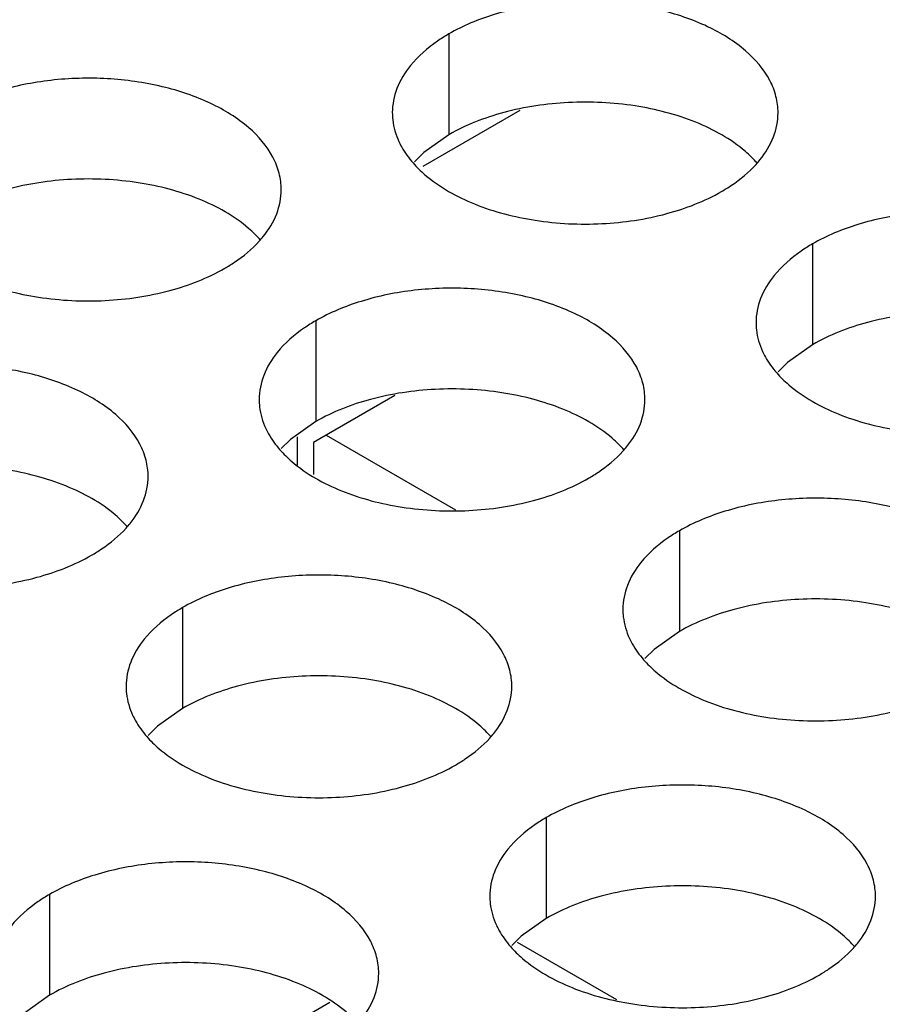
# Model space of a CAD drawing. Header units: inches. Extents: x 0 to 34, y 0 to 22.
# Tile 125 of 164: x 17.076 to 17.188, y 19.725 to 19.853. Entities that reach past the tile are written whole.
import ezdxf

# ---------------------------------------------------------------- set-up
doc = ezdxf.new("R2010")
doc.units = ezdxf.units.IN
doc.header["$LTSCALE"] = 1.87
doc.header["$MEASUREMENT"] = 0
doc.layers.get('0').update_dxf_attribs({"linetype": 'CONTINUOUS'})
doc.layers.add('02___PRT_ALL_AXES', color=7, linetype='CONTINUOUS')

msp = doc.modelspace()

# ---------------------------------------------------------------- linework, layer by layer
at = {"color": 7, "linetype": 'CONTINUOUS'}
for p, q in [((17.1287293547, 19.8336011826), (17.1413005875, 19.8408596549)), ((17.1124215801, 19.7948045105), (17.1124215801, 19.798513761)), ((17.1161693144, 19.7987058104), (17.1329140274, 19.7890376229)), ((17.1409328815, 19.7329811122), (17.1538049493, 19.7255489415)), ((17.098386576, 19.7146767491), (17.1166482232, 19.7252207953))]:
    msp.add_line(p, q, dxfattribs=at)
at = {"color": 3, "linetype": 'CONTINUOUS'}
for p, q in [((17.1250516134, 19.8038343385), (17.1145193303, 19.7977531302)), ((17.1145193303, 19.7977531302), (17.1145193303, 19.7935932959))]:
    msp.add_line(p, q, dxfattribs=at)
at = {"layer": '02___PRT_ALL_AXES', "color": 7, "linetype": 'CONTINUOUS'}
for p, q in [((17.1320519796, 19.8507172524), (17.1320519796, 19.837653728)), ((17.1320519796, 19.837653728), (17.128797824, 19.8353372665)), ((17.128797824, 19.8353372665), (17.1275864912, 19.8341466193)), ((17.1791924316, 19.8234989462), (17.1791924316, 19.8104354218)), ((17.1147973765, 19.8135363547), (17.1147973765, 19.8004728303)), ((17.1791924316, 19.8104354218), (17.1759382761, 19.8081189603)), ((17.1759382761, 19.8081189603), (17.1747269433, 19.806928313)), ((17.1147973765, 19.8004728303), (17.111543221, 19.7981563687)), ((17.111543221, 19.7981563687), (17.1103318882, 19.7969657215)), ((17.1619378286, 19.7863180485), (17.1619378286, 19.773254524)), ((17.0975427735, 19.7763554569), (17.0975427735, 19.7632919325)), ((17.1619378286, 19.773254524), (17.1586836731, 19.7709380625)), ((17.1586836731, 19.7709380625), (17.1574723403, 19.7697474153)), ((17.0975427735, 19.7632919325), (17.094288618, 19.760975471)), ((17.094288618, 19.760975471), (17.0930772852, 19.7597848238)), ((17.1446832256, 19.7491371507), (17.1446832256, 19.7360736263)), ((17.0802881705, 19.7391745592), (17.0802881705, 19.7261110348)), ((17.1446832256, 19.7360736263), (17.1414290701, 19.7337571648)), ((17.1414290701, 19.7337571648), (17.1402177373, 19.7325665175)), ((17.0802881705, 19.7261110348), (17.077034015, 19.7237945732))]:
    msp.add_line(p, q, dxfattribs=at)
at = {"layer": '02___PRT_ALL_AXES', "color": 3, "linetype": 'CONTINUOUS'}
for centre, start, end in [((17.1617887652, 19.842987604), 317.696268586, 321.0162667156), ((17.0973937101, 19.8330250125), 317.6962685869, 321.0162667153), ((17.1445341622, 19.8058067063), 317.696268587, 321.0162667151), ((17.0801391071, 19.7958441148), 317.696268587, 321.016266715), ((17.1272795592, 19.7686258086), 317.6962685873, 321.016266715), ((17.1744200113, 19.7414075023), 317.6962685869, 321.0162667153)]:
    msp.add_arc(centre, 0.0136346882, start, end, dxfattribs=at)
for points, knots in [([(17.1747287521, 19.8405007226), (17.1747290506, 19.8412126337), (17.1745406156, 19.8426718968), (17.1733897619, 19.8455828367), (17.1704657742, 19.8489440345), (17.1654451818, 19.8519934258), (17.1591775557, 19.8540932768), (17.15215077, 19.8550791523), (17.1449248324, 19.8548824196), (17.1380944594, 19.8535141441), (17.1339025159, 19.851785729), (17.1320519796, 19.8507172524)], [0, 0, 0, 0, 0.0428834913, 0.0875237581, 0.1869142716, 0.3042190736, 0.4379395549, 0.5823561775, 0.7295584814, 0.8712822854, 1, 1, 1, 1]), ([(17.1320519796, 19.8507172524), (17.131550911, 19.8504279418), (17.1297251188, 19.8492802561), (17.1280649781, 19.8478388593), (17.1270719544, 19.8466107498)], [0, 0, 0, 0, 0.2681225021, 1, 1, 1, 1]), ([(17.1270719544, 19.8466107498), (17.1263492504, 19.8457169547), (17.1251737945, 19.8438008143), (17.1247309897, 19.8415781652), (17.1247305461, 19.8405200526)], [0, 0, 0, 0, 0.520681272, 1, 1, 1, 1]), ([(17.110333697, 19.830538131), (17.1103339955, 19.8312500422), (17.1101455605, 19.8327093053), (17.1089947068, 19.8356202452), (17.1060707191, 19.838981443), (17.1010501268, 19.8420308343), (17.0947825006, 19.8441306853), (17.0877557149, 19.8451165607), (17.0805297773, 19.8449198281), (17.0736994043, 19.8435515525), (17.0695074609, 19.8418231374), (17.0676569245, 19.8407546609)], [0, 0, 0, 0, 0.0428834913, 0.0875237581, 0.1869142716, 0.3042190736, 0.4379395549, 0.5823561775, 0.7295584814, 0.8712822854, 1, 1, 1, 1]), ([(17.1247305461, 19.8405200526), (17.1247304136, 19.8402040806), (17.1248021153, 19.8389181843), (17.1251731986, 19.8376545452), (17.1255815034, 19.8367744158)], [0, 0, 0, 0, 0.2456633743, 1, 1, 1, 1]), ([(17.1723873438, 19.8344100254), (17.1731100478, 19.8353038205), (17.1742855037, 19.8372199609), (17.1747283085, 19.83944261), (17.1747287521, 19.8405007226)], [0, 0, 0, 0, 0.520681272, 1, 1, 1, 1]), ([(17.1255815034, 19.8367744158), (17.1256937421, 19.8365324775), (17.1262009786, 19.8355449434), (17.1268595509, 19.8346384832), (17.1274141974, 19.8340040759)], [0, 0, 0, 0, 0.2404086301, 1, 1, 1, 1]), ([(17.1274141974, 19.8340040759), (17.1278927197, 19.8334567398), (17.1301974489, 19.8312038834), (17.1330859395, 19.8296178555), (17.1353902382, 19.8286861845)], [0, 0, 0, 0, 0.2263074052, 1, 1, 1, 1]), ([(17.1674073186, 19.8303035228), (17.1678431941, 19.8305551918), (17.1694533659, 19.8315564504), (17.170935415, 19.8327796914), (17.1718728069, 19.8338106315)], [0, 0, 0, 0, 0.2653620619, 1, 1, 1, 1]), ([(17.1079922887, 19.8244474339), (17.1087149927, 19.825341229), (17.1098904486, 19.8272573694), (17.1103332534, 19.8294800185), (17.110333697, 19.830538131)], [0, 0, 0, 0, 0.520681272, 1, 1, 1, 1]), ([(17.1353902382, 19.8286861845), (17.1379085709, 19.8276679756), (17.1433911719, 19.8262568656), (17.1518641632, 19.8258478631), (17.1600981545, 19.8270669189), (17.1651927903, 19.8290248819), (17.1674073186, 19.8303035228)], [0, 0, 0, 0, 0.2471885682, 0.5098846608, 0.7673009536, 1, 1, 1, 1]), ([(17.2218692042, 19.8132824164), (17.2218695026, 19.8139943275), (17.2216810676, 19.8154535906), (17.220530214, 19.8183645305), (17.2176062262, 19.8217257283), (17.2125856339, 19.8247751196), (17.2063180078, 19.8268749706), (17.1992912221, 19.8278608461), (17.1920652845, 19.8276641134), (17.1852349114, 19.8262958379), (17.181042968, 19.8245674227), (17.1791924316, 19.8234989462)], [0, 0, 0, 0, 0.0428834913, 0.0875237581, 0.1869142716, 0.3042190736, 0.4379395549, 0.5823561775, 0.7295584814, 0.8712822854, 1, 1, 1, 1]), ([(17.1030122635, 19.8203409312), (17.103448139, 19.8205926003), (17.1050583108, 19.8215938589), (17.1065403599, 19.8228170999), (17.1074777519, 19.82384804)], [0, 0, 0, 0, 0.2653620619, 1, 1, 1, 1]), ([(17.1791924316, 19.8234989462), (17.1786913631, 19.8232096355), (17.1768655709, 19.8220619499), (17.1752054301, 19.8206205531), (17.1742124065, 19.8193924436)], [0, 0, 0, 0, 0.2681225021, 1, 1, 1, 1]), ([(17.0709951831, 19.818723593), (17.0735135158, 19.817705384), (17.0789961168, 19.8162942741), (17.0874691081, 19.8158852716), (17.0957030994, 19.8171043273), (17.1007977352, 19.8190622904), (17.1030122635, 19.8203409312)], [0, 0, 0, 0, 0.2471885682, 0.5098846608, 0.7673009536, 1, 1, 1, 1]), ([(17.1742124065, 19.8193924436), (17.1734897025, 19.8184986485), (17.1723142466, 19.816582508), (17.1718714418, 19.814359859), (17.1718709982, 19.8133017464)], [0, 0, 0, 0, 0.520681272, 1, 1, 1, 1]), ([(17.1574741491, 19.8033198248), (17.1574744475, 19.8040317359), (17.1572860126, 19.8054909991), (17.1561351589, 19.808401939), (17.1532111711, 19.8117631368), (17.1481905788, 19.814812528), (17.1419229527, 19.8169123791), (17.134896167, 19.8178982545), (17.1276702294, 19.8177015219), (17.1208398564, 19.8163332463), (17.1166479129, 19.8146048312), (17.1147973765, 19.8135363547)], [0, 0, 0, 0, 0.0428834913, 0.0875237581, 0.1869142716, 0.3042190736, 0.4379395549, 0.5823561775, 0.7295584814, 0.8712822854, 1, 1, 1, 1]), ([(17.1147973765, 19.8135363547), (17.114296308, 19.813247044), (17.1124705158, 19.8120993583), (17.110810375, 19.8106579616), (17.1098173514, 19.8094298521)], [0, 0, 0, 0, 0.2681225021, 1, 1, 1, 1]), ([(17.1718709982, 19.8133017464), (17.1718708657, 19.8129857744), (17.1719425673, 19.8116998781), (17.1723136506, 19.810436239), (17.1727219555, 19.8095561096)], [0, 0, 0, 0, 0.2456633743, 1, 1, 1, 1]), ([(17.1098173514, 19.8094298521), (17.1090946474, 19.808536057), (17.1079191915, 19.8066199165), (17.1074763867, 19.8043972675), (17.1074759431, 19.8033391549)], [0, 0, 0, 0, 0.520681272, 1, 1, 1, 1]), ([(17.1727219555, 19.8095561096), (17.1728341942, 19.8093141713), (17.1733414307, 19.8083266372), (17.174000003, 19.807420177), (17.1745546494, 19.8067857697)], [0, 0, 0, 0, 0.2404086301, 1, 1, 1, 1]), ([(17.093079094, 19.7933572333), (17.0930793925, 19.7940691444), (17.0928909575, 19.7955284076), (17.0917401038, 19.7984393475), (17.0888161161, 19.8018005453), (17.0837955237, 19.8048499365), (17.0775278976, 19.8069497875), (17.0705011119, 19.807935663), (17.0632751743, 19.8077389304), (17.0564448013, 19.8063706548), (17.0522528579, 19.8046422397), (17.0504023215, 19.8035737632)], [0, 0, 0, 0, 0.0428834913, 0.0875237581, 0.1869142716, 0.3042190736, 0.4379395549, 0.5823561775, 0.7295584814, 0.8712822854, 1, 1, 1, 1]), ([(17.1745546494, 19.8067857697), (17.1750331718, 19.8062384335), (17.177337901, 19.8039855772), (17.1802263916, 19.8023995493), (17.1825306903, 19.8014678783)], [0, 0, 0, 0, 0.2263074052, 1, 1, 1, 1]), ([(17.1074759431, 19.8033391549), (17.1074758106, 19.8030231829), (17.1075475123, 19.8017372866), (17.1079185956, 19.8004736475), (17.1083269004, 19.799593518)], [0, 0, 0, 0, 0.2456633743, 1, 1, 1, 1]), ([(17.1551327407, 19.7972291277), (17.1558554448, 19.7981229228), (17.1570309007, 19.8000390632), (17.1574737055, 19.8022617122), (17.1574741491, 19.8033198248)], [0, 0, 0, 0, 0.520681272, 1, 1, 1, 1]), ([(17.1825306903, 19.8014678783), (17.185049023, 19.8004496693), (17.190531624, 19.7990385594), (17.1990046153, 19.7986295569), (17.2072386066, 19.7998486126), (17.2123332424, 19.8018065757), (17.2145477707, 19.8030852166)], [0, 0, 0, 0, 0.2471885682, 0.5098846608, 0.7673009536, 1, 1, 1, 1]), ([(17.1083269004, 19.799593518), (17.1084391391, 19.7993515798), (17.1089463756, 19.7983640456), (17.1096049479, 19.7974575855), (17.1101595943, 19.7968231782)], [0, 0, 0, 0, 0.2404086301, 1, 1, 1, 1]), ([(17.1101595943, 19.7968231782), (17.1106381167, 19.796275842), (17.1129428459, 19.7940229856), (17.1158313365, 19.7924369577), (17.1181356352, 19.7915052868)], [0, 0, 0, 0, 0.2263074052, 1, 1, 1, 1]), ([(17.1501527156, 19.793122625), (17.1505885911, 19.7933742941), (17.1521987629, 19.7943755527), (17.153680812, 19.7955987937), (17.1546182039, 19.7966297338)], [0, 0, 0, 0, 0.2653620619, 1, 1, 1, 1]), ([(17.0907376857, 19.7872665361), (17.0914603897, 19.7881603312), (17.0926358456, 19.7900764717), (17.0930786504, 19.7922991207), (17.093079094, 19.7933572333)], [0, 0, 0, 0, 0.520681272, 1, 1, 1, 1]), ([(17.1181356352, 19.7915052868), (17.1206539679, 19.7904870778), (17.1261365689, 19.7890759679), (17.1346095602, 19.7886669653), (17.1428435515, 19.7898860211), (17.1479381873, 19.7918439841), (17.1501527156, 19.793122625)], [0, 0, 0, 0, 0.2471885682, 0.5098846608, 0.7673009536, 1, 1, 1, 1]), ([(17.2046146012, 19.7761015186), (17.2046148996, 19.7768134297), (17.2044264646, 19.7782726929), (17.203275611, 19.7811836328), (17.2003516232, 19.7845448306), (17.1953310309, 19.7875942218), (17.1890634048, 19.7896940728), (17.1820366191, 19.7906799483), (17.1748106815, 19.7904832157), (17.1679803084, 19.7891149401), (17.163788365, 19.787386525), (17.1619378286, 19.7863180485)], [0, 0, 0, 0, 0.0428834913, 0.0875237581, 0.1869142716, 0.3042190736, 0.4379395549, 0.5823561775, 0.7295584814, 0.8712822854, 1, 1, 1, 1]), ([(17.0857576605, 19.7831600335), (17.086193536, 19.7834117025), (17.0878037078, 19.7844129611), (17.0892857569, 19.7856362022), (17.0902231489, 19.7866671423)], [0, 0, 0, 0, 0.2653620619, 1, 1, 1, 1]), ([(17.1619378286, 19.7863180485), (17.1614367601, 19.7860287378), (17.1596109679, 19.7848810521), (17.1579508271, 19.7834396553), (17.1569578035, 19.7822115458)], [0, 0, 0, 0, 0.2681225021, 1, 1, 1, 1]), ([(17.0537405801, 19.7815426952), (17.0562589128, 19.7805244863), (17.0617415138, 19.7791133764), (17.0702145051, 19.7787043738), (17.0784484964, 19.7799234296), (17.0835431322, 19.7818813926), (17.0857576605, 19.7831600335)], [0, 0, 0, 0, 0.2471885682, 0.5098846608, 0.7673009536, 1, 1, 1, 1]), ([(17.1569578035, 19.7822115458), (17.1562350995, 19.7813177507), (17.1550596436, 19.7794016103), (17.1546168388, 19.7771789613), (17.1546163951, 19.7761208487)], [0, 0, 0, 0, 0.520681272, 1, 1, 1, 1]), ([(17.1402195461, 19.7661389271), (17.1402198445, 19.7668508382), (17.1400314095, 19.7683101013), (17.1388805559, 19.7712210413), (17.1359565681, 19.774582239), (17.1309359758, 19.7776316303), (17.1246683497, 19.7797314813), (17.117641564, 19.7807173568), (17.1104156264, 19.7805206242), (17.1035852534, 19.7791523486), (17.0993933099, 19.7774239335), (17.0975427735, 19.7763554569)], [0, 0, 0, 0, 0.0428834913, 0.0875237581, 0.1869142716, 0.3042190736, 0.4379395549, 0.5823561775, 0.7295584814, 0.8712822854, 1, 1, 1, 1]), ([(17.0975427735, 19.7763554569), (17.097041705, 19.7760661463), (17.0952159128, 19.7749184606), (17.093555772, 19.7734770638), (17.0925627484, 19.7722489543)], [0, 0, 0, 0, 0.2681225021, 1, 1, 1, 1]), ([(17.1546163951, 19.7761208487), (17.1546162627, 19.7758048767), (17.1546879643, 19.7745189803), (17.1550590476, 19.7732553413), (17.1554673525, 19.7723752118)], [0, 0, 0, 0, 0.2456633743, 1, 1, 1, 1]), ([(17.0925627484, 19.7722489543), (17.0918400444, 19.7713551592), (17.0906645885, 19.7694390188), (17.0902217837, 19.7672163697), (17.0902213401, 19.7661582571)], [0, 0, 0, 0, 0.520681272, 1, 1, 1, 1]), ([(17.1554673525, 19.7723752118), (17.1555795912, 19.7721332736), (17.1560868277, 19.7711457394), (17.1567454, 19.7702392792), (17.1573000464, 19.769604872)], [0, 0, 0, 0, 0.2404086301, 1, 1, 1, 1]), ([(17.1573000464, 19.769604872), (17.1577785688, 19.7690575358), (17.160083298, 19.7668046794), (17.1629717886, 19.7652186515), (17.1652760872, 19.7642869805)], [0, 0, 0, 0, 0.2263074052, 1, 1, 1, 1]), ([(17.0902213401, 19.7661582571), (17.0902212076, 19.7658422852), (17.0902929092, 19.7645563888), (17.0906639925, 19.7632927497), (17.0910722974, 19.7624126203)], [0, 0, 0, 0, 0.2456633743, 1, 1, 1, 1]), ([(17.1378781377, 19.7600482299), (17.1386008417, 19.760942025), (17.1397762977, 19.7628581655), (17.1402191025, 19.7650808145), (17.1402195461, 19.7661389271)], [0, 0, 0, 0, 0.520681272, 1, 1, 1, 1]), ([(17.1652760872, 19.7642869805), (17.16779442, 19.7632687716), (17.173277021, 19.7618576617), (17.1817500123, 19.7614486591), (17.1899840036, 19.7626677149), (17.1950786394, 19.7646256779), (17.1972931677, 19.7659043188)], [0, 0, 0, 0, 0.2471885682, 0.5098846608, 0.7673009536, 1, 1, 1, 1]), ([(17.0910722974, 19.7624126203), (17.0911845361, 19.762170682), (17.0916917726, 19.7611831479), (17.0923503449, 19.7602766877), (17.0929049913, 19.7596422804)], [0, 0, 0, 0, 0.2404086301, 1, 1, 1, 1]), ([(17.0929049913, 19.7596422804), (17.0933835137, 19.7590949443), (17.0956882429, 19.7568420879), (17.0985767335, 19.75525606), (17.1008810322, 19.754324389)], [0, 0, 0, 0, 0.2263074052, 1, 1, 1, 1]), ([(17.1328981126, 19.7559417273), (17.1333339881, 19.7561933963), (17.1349441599, 19.7571946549), (17.136426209, 19.7584178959), (17.1373636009, 19.759448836)], [0, 0, 0, 0, 0.2653620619, 1, 1, 1, 1]), ([(17.1008810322, 19.754324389), (17.1033993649, 19.7533061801), (17.1088819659, 19.7518950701), (17.1173549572, 19.7514860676), (17.1255889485, 19.7527051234), (17.1306835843, 19.7546630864), (17.1328981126, 19.7559417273)], [0, 0, 0, 0, 0.2471885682, 0.5098846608, 0.7673009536, 1, 1, 1, 1]), ([(17.1873599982, 19.7389206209), (17.1873602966, 19.739632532), (17.1871718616, 19.7410917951), (17.186021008, 19.744002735), (17.1830970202, 19.7473639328), (17.1780764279, 19.7504133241), (17.1718088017, 19.7525131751), (17.164782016, 19.7534990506), (17.1575560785, 19.7533023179), (17.1507257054, 19.7519340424), (17.146533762, 19.7502056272), (17.1446832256, 19.7491371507)], [0, 0, 0, 0, 0.0428834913, 0.0875237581, 0.1869142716, 0.3042190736, 0.4379395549, 0.5823561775, 0.7295584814, 0.8712822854, 1, 1, 1, 1]), ([(17.1446832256, 19.7491371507), (17.1441821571, 19.74884784), (17.1423563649, 19.7477001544), (17.1406962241, 19.7462587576), (17.1397032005, 19.7450306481)], [0, 0, 0, 0, 0.2681225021, 1, 1, 1, 1]), ([(17.1397032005, 19.7450306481), (17.1389804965, 19.744136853), (17.1378050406, 19.7422207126), (17.1373622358, 19.7399980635), (17.1373617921, 19.7389399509)], [0, 0, 0, 0, 0.520681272, 1, 1, 1, 1]), ([(17.1229649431, 19.7289580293), (17.1229652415, 19.7296699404), (17.1227768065, 19.7311292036), (17.1216259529, 19.7340401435), (17.1187019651, 19.7374013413), (17.1136813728, 19.7404507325), (17.1074137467, 19.7425505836), (17.100386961, 19.743536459), (17.0931610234, 19.7433397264), (17.0863306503, 19.7419714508), (17.0821387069, 19.7402430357), (17.0802881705, 19.7391745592)], [0, 0, 0, 0, 0.0428834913, 0.0875237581, 0.1869142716, 0.3042190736, 0.4379395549, 0.5823561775, 0.7295584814, 0.8712822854, 1, 1, 1, 1]), ([(17.0802881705, 19.7391745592), (17.079787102, 19.7388852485), (17.0779613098, 19.7377375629), (17.076301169, 19.7362961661), (17.0753081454, 19.7350680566)], [0, 0, 0, 0, 0.2681225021, 1, 1, 1, 1]), ([(17.1373617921, 19.7389399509), (17.1373616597, 19.7386239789), (17.1374333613, 19.7373380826), (17.1378044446, 19.7360744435), (17.1382127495, 19.7351943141)], [0, 0, 0, 0, 0.2456633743, 1, 1, 1, 1]), ([(17.1850185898, 19.7328299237), (17.1857412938, 19.7337237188), (17.1869167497, 19.7356398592), (17.1873595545, 19.7378625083), (17.1873599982, 19.7389206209)], [0, 0, 0, 0, 0.520681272, 1, 1, 1, 1]), ([(17.1382127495, 19.7351943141), (17.1383249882, 19.7349523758), (17.1388322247, 19.7339648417), (17.139490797, 19.7330583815), (17.1400454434, 19.7324239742)], [0, 0, 0, 0, 0.2404086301, 1, 1, 1, 1]), ([(17.1400454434, 19.7324239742), (17.1405239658, 19.731876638), (17.142828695, 19.7296237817), (17.1457171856, 19.7280377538), (17.1480214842, 19.7271060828)], [0, 0, 0, 0, 0.2263074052, 1, 1, 1, 1]), ([(17.1800385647, 19.7287234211), (17.1804744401, 19.7289750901), (17.182084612, 19.7299763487), (17.183566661, 19.7311995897), (17.184504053, 19.7322305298)], [0, 0, 0, 0, 0.2653620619, 1, 1, 1, 1]), ([(17.1206235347, 19.7228673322), (17.1213462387, 19.7237611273), (17.1225216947, 19.7256772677), (17.1229644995, 19.7278999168), (17.1229649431, 19.7289580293)], [0, 0, 0, 0, 0.520681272, 1, 1, 1, 1]), ([(17.1480214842, 19.7271060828), (17.150539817, 19.7260878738), (17.156022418, 19.7246767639), (17.1644954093, 19.7242677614), (17.1727294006, 19.7254868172), (17.1778240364, 19.7274447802), (17.1800385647, 19.7287234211)], [0, 0, 0, 0, 0.2471885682, 0.5098846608, 0.7673009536, 1, 1, 1, 1])]:
    msp.add_open_spline(points, degree=3, knots=knots, dxfattribs=at)
at = {"layer": '02___PRT_ALL_AXES', "color": 7, "linetype": 'CONTINUOUS'}
for points, knots in [([(17.16406906, 19.8392710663), (17.1615507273, 19.8402892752), (17.1560681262, 19.8417003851), (17.1475951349, 19.8421093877), (17.1393611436, 19.8408903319), (17.1342665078, 19.8389323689), (17.1320519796, 19.837653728)], [0, 0, 0, 0, 0.2471885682, 0.5098846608, 0.7673009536, 1, 1, 1, 1]), ([(17.1720451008, 19.8339531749), (17.1715665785, 19.834500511), (17.1692618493, 19.8367533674), (17.1663733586, 19.8383393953), (17.16406906, 19.8392710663)], [0, 0, 0, 0, 0.2263074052, 1, 1, 1, 1]), ([(17.0996740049, 19.8293084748), (17.0971556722, 19.8303266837), (17.0916730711, 19.8317377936), (17.0832000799, 19.8321467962), (17.0749660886, 19.8309277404), (17.0698714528, 19.8289697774), (17.0676569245, 19.8276911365)], [0, 0, 0, 0, 0.2471885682, 0.5098846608, 0.7673009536, 1, 1, 1, 1]), ([(17.1076500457, 19.8239905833), (17.1071715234, 19.8245379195), (17.1048667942, 19.8267907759), (17.1019783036, 19.8283768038), (17.0996740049, 19.8293084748)], [0, 0, 0, 0, 0.2263074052, 1, 1, 1, 1]), ([(17.2112095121, 19.8120527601), (17.2086911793, 19.813070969), (17.2032085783, 19.8144820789), (17.194735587, 19.8148910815), (17.1865015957, 19.8136720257), (17.1814069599, 19.8117140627), (17.1791924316, 19.8104354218)], [0, 0, 0, 0, 0.2471885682, 0.5098846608, 0.7673009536, 1, 1, 1, 1]), ([(17.146814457, 19.8020901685), (17.1442961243, 19.8031083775), (17.1388135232, 19.8045194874), (17.1303405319, 19.8049284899), (17.1221065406, 19.8037094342), (17.1170119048, 19.8017514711), (17.1147973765, 19.8004728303)], [0, 0, 0, 0, 0.2471885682, 0.5098846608, 0.7673009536, 1, 1, 1, 1]), ([(17.1547904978, 19.7967722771), (17.1543119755, 19.7973196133), (17.1520072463, 19.7995724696), (17.1491187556, 19.8011584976), (17.146814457, 19.8020901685)], [0, 0, 0, 0, 0.2263074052, 1, 1, 1, 1]), ([(17.0824194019, 19.792127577), (17.0799010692, 19.793145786), (17.0744184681, 19.7945568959), (17.0659454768, 19.7949658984), (17.0577114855, 19.7937468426), (17.0526168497, 19.7917888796), (17.0504023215, 19.7905102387)], [0, 0, 0, 0, 0.2471885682, 0.5098846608, 0.7673009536, 1, 1, 1, 1]), ([(17.0903954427, 19.7868096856), (17.0899169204, 19.7873570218), (17.0876121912, 19.7896098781), (17.0847237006, 19.791195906), (17.0824194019, 19.792127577)], [0, 0, 0, 0, 0.2263074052, 1, 1, 1, 1]), ([(17.1939549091, 19.7748718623), (17.1914365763, 19.7758900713), (17.1859539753, 19.7773011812), (17.177480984, 19.7777101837), (17.1692469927, 19.7764911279), (17.1641523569, 19.7745331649), (17.1619378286, 19.773254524)], [0, 0, 0, 0, 0.2471885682, 0.5098846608, 0.7673009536, 1, 1, 1, 1]), ([(17.129559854, 19.7649092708), (17.1270415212, 19.7659274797), (17.1215589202, 19.7673385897), (17.1130859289, 19.7677475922), (17.1048519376, 19.7665285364), (17.0997573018, 19.7645705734), (17.0975427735, 19.7632919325)], [0, 0, 0, 0, 0.2471885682, 0.5098846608, 0.7673009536, 1, 1, 1, 1]), ([(17.1375358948, 19.7595913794), (17.1370573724, 19.7601387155), (17.1347526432, 19.7623915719), (17.1318641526, 19.7639775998), (17.129559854, 19.7649092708)], [0, 0, 0, 0, 0.2263074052, 1, 1, 1, 1]), ([(17.1767003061, 19.7376909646), (17.1741819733, 19.7387091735), (17.1686993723, 19.7401202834), (17.160226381, 19.740529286), (17.1519923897, 19.7393102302), (17.1468977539, 19.7373522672), (17.1446832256, 19.7360736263)], [0, 0, 0, 0, 0.2471885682, 0.5098846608, 0.7673009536, 1, 1, 1, 1]), ([(17.1846763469, 19.7323730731), (17.1841978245, 19.7329204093), (17.1818930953, 19.7351732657), (17.1790046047, 19.7367592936), (17.1767003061, 19.7376909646)], [0, 0, 0, 0, 0.2263074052, 1, 1, 1, 1]), ([(17.112305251, 19.727728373), (17.1097869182, 19.728746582), (17.1043043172, 19.7301576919), (17.0958313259, 19.7305666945), (17.0875973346, 19.7293476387), (17.0825026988, 19.7273896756), (17.0802881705, 19.7261110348)], [0, 0, 0, 0, 0.2471885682, 0.5098846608, 0.7673009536, 1, 1, 1, 1]), ([(17.1202812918, 19.7224104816), (17.1198027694, 19.7229578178), (17.1174980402, 19.7252106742), (17.1146095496, 19.7267967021), (17.112305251, 19.727728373)], [0, 0, 0, 0, 0.2263074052, 1, 1, 1, 1])]:
    msp.add_open_spline(points, degree=3, knots=knots, dxfattribs=at)

doc.saveas('drawing.dxf')
